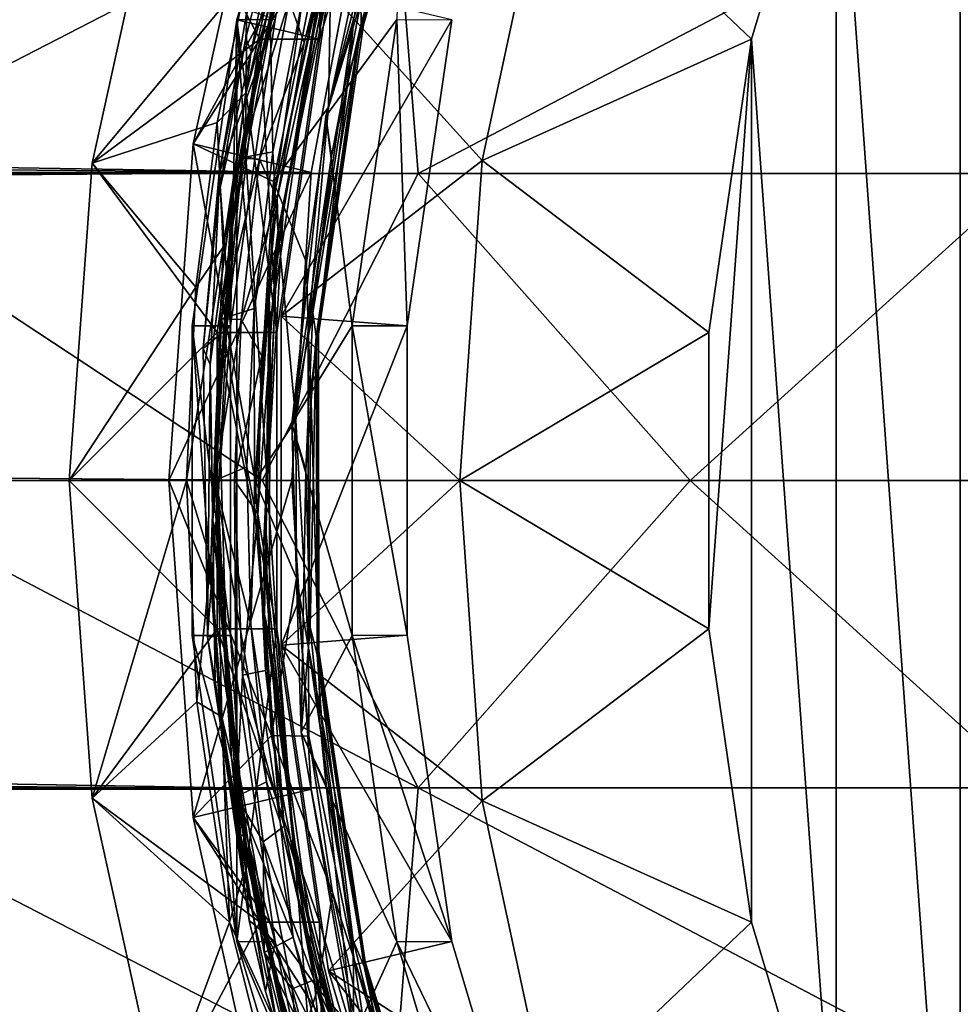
# Model space of a CAD drawing. Header units: metres. Extents: x -31 to 167, y -24 to 31.
# Tile 137 of 155: x 135.99 to 141.09, y -2.84 to 2.5. Entities that reach past the tile are written whole.
import ezdxf

# ---------------------------------------------------------------- set-up
doc = ezdxf.new("R2010")
doc.units = ezdxf.units.M
doc.layers.add('solid_12_381_042_XXX', color=7, linetype='CONTINUOUS')

msp = doc.modelspace()

# ---------------------------------------------------------------- linework, layer by layer
at = {"layer": 'solid_12_381_042_XXX'}
for points in [[(141.085266, -5.375212, 94.273827), (140.411819, 3.927416, 94.093376), (141.085388, 5.375432, 94.273865)], [(141.959229, -6.702368, 94.508011), (141.085266, -5.375212, 94.273827), (141.085388, 5.375432, 94.273865)], [(137.642303, 4.100674, 102.720535), (137.164658, 2.497711, 102.592552), (137.61203, 2.392269, 102.712425)], [(137.371796, 2.498149, 101.819832), (137.164658, 2.497711, 102.592552), (137.642303, 4.100674, 102.720535)], [(137.642303, 4.100674, 102.720535), (137.61203, 2.392269, 102.712425), (138.069504, 3.927416, 102.835007)], [(138.3172, 4.091602, 99.628288), (137.836746, 2.59253, 99.490944), (137.838531, 2.47726, 99.524689)], [(138.3172, 4.091602, 99.628288), (137.838531, 2.47726, 99.524689), (137.852036, 2.483036, 99.572098)], [(138.3172, 4.091602, 99.628288), (137.852036, 2.483036, 99.572098), (138.3302, 4.090789, 99.675606)], [(138.3302, 4.090789, 99.675606), (137.852036, 2.483036, 99.572098), (138.292953, 4.002988, 99.712242)], [(137.852036, 2.483036, 99.572098), (137.826675, 2.388041, 99.612038), (138.292953, 4.002988, 99.712242)], [(138.210068, 3.822769, 99.738243), (138.292953, 4.002988, 99.712242), (137.826675, 2.388041, 99.612038)], [(137.745941, 3.927354, 104.042404), (137.288422, 2.391787, 103.919815), (136.751053, 3.404332, 103.775826)], [(137.698364, 3.945593, 101.724228), (137.241318, 2.325645, 101.626518), (137.421448, 3.230697, 101.69268)], [(137.481644, 3.166265, 101.634026), (137.241318, 2.325645, 101.626518), (137.698364, 3.945593, 101.724228)], [(137.61203, 2.392269, 102.712425), (137.288422, 2.391787, 103.919815), (137.745941, 3.927354, 104.042404)], [(138.069504, 3.927416, 102.835007), (137.61203, 2.392269, 102.712425), (137.745941, 3.927354, 104.042404)], [(139.95433, 2.392269, 93.970795), (138.859268, 3.43233, 94.385666), (140.411819, 3.927416, 94.093376)], [(140.411713, -3.927149, 94.093353), (139.95433, 2.392269, 93.970795), (140.411819, 3.927416, 94.093376)], [(141.085266, -5.375212, 94.273827), (140.411713, -3.927149, 94.093353), (140.411819, 3.927416, 94.093376)], [(137.703217, 3.795976, 101.593018), (137.266953, 2.168676, 101.501038), (137.442993, 2.960407, 101.581375)], [(137.615967, 3.574589, 101.52919), (137.266953, 2.168676, 101.501038), (137.703217, 3.795976, 101.593018)], [(137.769119, 2.19277, 99.645042), (137.799225, 2.501845, 99.692413), (138.210068, 3.822769, 99.738243)], [(137.769119, 2.19277, 99.645042), (138.210068, 3.822769, 99.738243), (137.826675, 2.388041, 99.612038)], [(136.927841, 1.825897, 98.957397), (137.321396, 3.610875, 99.062851), (137.681244, 3.213739, 99.814682)], [(137.876968, 3.312529, 96.649773), (137.321396, 3.610875, 99.062851), (136.927841, 1.825897, 98.957397)], [(138.058563, 3.419265, 99.537781), (138.0625, 3.592291, 99.501907), (137.647461, 1.974247, 99.402557)], [(138.031784, 2.498149, 99.356728), (137.647461, 1.974247, 99.402557), (138.0625, 3.592291, 99.501907)], [(137.615967, 3.574589, 101.52919), (137.215118, 2.103152, 101.412727), (137.211258, 1.927539, 101.445908)], [(137.615967, 3.574589, 101.52919), (137.211258, 1.927539, 101.445908), (137.266953, 2.168676, 101.501038)], [(137.615967, 3.574589, 101.52919), (137.400269, 2.933925, 101.449692), (137.215118, 2.103152, 101.412727)], [(137.836746, 2.59253, 99.490944), (138.058563, 3.419265, 99.537781), (137.647461, 1.974247, 99.402557)], [(138.859268, 3.43233, 94.385666), (138.494736, 1.73513, 94.287994), (137.660706, 2.655618, 98.066727)], [(139.95433, 2.392269, 93.970795), (138.494736, 1.73513, 94.287994), (138.859268, 3.43233, 94.385666)], [(137.288422, 2.391787, 103.919815), (136.379959, 1.721204, 103.676392), (136.751053, 3.404332, 103.775826)], [(137.218094, 2.727765, 101.312462), (136.751053, 3.404332, 103.775826), (136.379959, 1.721204, 103.676392)], [(37.148029, 3.200509, 96.635056), (137.876968, 3.312529, 96.649773), (137.566803, 1.670365, 96.48613)], [(134.777191, 1.665178, 115.917656), (138.015991, 3.333018, 115.829559), (134.654129, 3.333018, 115.896492)], [(134.777191, 1.665178, 115.917656), (138.146347, 1.665178, 115.850395), (138.015991, 3.333018, 115.829559)], [(137.566803, 1.670365, 96.48613), (137.876968, 3.312529, 96.649773), (136.927841, 1.825897, 98.957397)], [(138.146347, 1.665178, 115.850395), (141.324127, 3.333018, 115.759171), (138.015991, 3.333018, 115.829559)], [(138.146347, 1.665178, 115.850395), (141.459457, 1.665178, 115.779716), (141.324127, 3.333018, 115.759171)], [(136.927841, 1.825897, 98.957397), (137.681244, 3.213739, 99.814682), (137.363556, 1.620375, 99.744774)], [(137.421448, 3.230697, 101.69268), (137.212936, 2.397159, 101.649628), (137.2202, 2.551497, 101.663155)], [(137.241318, 2.325645, 101.626518), (137.212936, 2.397159, 101.649628), (137.421448, 3.230697, 101.69268)], [(137.660583, 2.024271, 99.694405), (137.363556, 1.620375, 99.744774), (137.681244, 3.213739, 99.814682)], [(137.7267, 3.234282, 100.70224), (137.371979, 1.573729, 100.632545), (137.522659, 2.621186, 100.688751)], [(137.615234, 2.683312, 100.636765), (137.371979, 1.573729, 100.632545), (137.7267, 3.234282, 100.70224)], [(137.528503, 2.373195, 100.452141), (137.73439, 3.203917, 100.494659), (137.448547, 2.600259, 100.335617)], [(137.714417, 3.031487, 100.523415), (137.73439, 3.203917, 100.494659), (137.528503, 2.373195, 100.452141)], [(137.840729, 2.859664, 99.729851), (137.660583, 2.024271, 99.694405), (137.681244, 3.213739, 99.814682)], [(37.292912, 2.465328, 96.55143), (37.148029, 3.200509, 96.635056), (137.566803, 1.670365, 96.48613)], [(137.135757, 1.500095, 101.566833), (137.481644, 3.166265, 101.634026), (137.442993, 2.960407, 101.581375)], [(137.135757, 1.500095, 101.566833), (137.241318, 2.325645, 101.626518), (137.481644, 3.166265, 101.634026)], [(137.759262, 3.147948, 100.577515), (137.416641, 1.485354, 100.511139), (137.594238, 2.515057, 100.588264)], [(137.714417, 3.031487, 100.523415), (137.416641, 1.485354, 100.511139), (137.759262, 3.147948, 100.577515)], [(137.714417, 3.031487, 100.523415), (137.528503, 2.373195, 100.452141), (137.383499, 1.528944, 100.426125)], [(137.714417, 3.031487, 100.523415), (137.383499, 1.528944, 100.426125), (137.388687, 1.357015, 100.4617)], [(137.714417, 3.031487, 100.523415), (137.388687, 1.357015, 100.4617), (137.416641, 1.485354, 100.511139)], [(137.266953, 2.168676, 101.501038), (137.13501, 1.353207, 101.523445), (137.442993, 2.960407, 101.581375)], [(137.135757, 1.500095, 101.566833), (137.442993, 2.960407, 101.581375), (137.13501, 1.353207, 101.523445)], [(137.215118, 2.103152, 101.412727), (137.400269, 2.933925, 101.449692), (137.218094, 2.727765, 101.312462)], [(137.799225, 2.501845, 99.692413), (137.660583, 2.024271, 99.694405), (137.840729, 2.859664, 99.729851)], [(137.058228, 1.941049, 101.281372), (137.218094, 2.727765, 101.312462), (136.379959, 1.721204, 103.676392)], [(137.215118, 2.103152, 101.412727), (137.218094, 2.727765, 101.312462), (137.058228, 1.941049, 101.281372)], [(137.340073, 0.996532, 100.588829), (137.615234, 2.683312, 100.636765), (137.594238, 2.515057, 100.588264)], [(137.340073, 0.996532, 100.588829), (137.371979, 1.573729, 100.632545), (137.615234, 2.683312, 100.636765)], [(137.343872, 2.608452, 100.733566), (137.522659, 2.621186, 100.688751), (137.35994, 1.781782, 100.65799)], [(137.371979, 1.573729, 100.632545), (137.35994, 1.781782, 100.65799), (137.522659, 2.621186, 100.688751)], [(137.660706, 2.655618, 98.066727), (137.404007, 0.892086, 97.997948), (138.329391, 2.497958, 98.245903)], [(138.494736, 1.73513, 94.287994), (137.404007, 0.892086, 97.997948), (137.660706, 2.655618, 98.066727)], [(137.180771, 1.747361, 100.703011), (137.343872, 2.608452, 100.733566), (137.35994, 1.781782, 100.65799)], [(137.448547, 2.600259, 100.335617), (137.343872, 2.608452, 100.733566), (137.180771, 1.747361, 100.703011)], [(137.448547, 2.600259, 100.335617), (137.180771, 1.747361, 100.703011), (137.28656, 1.74184, 100.304924)], [(137.528503, 2.373195, 100.452141), (137.448547, 2.600259, 100.335617), (137.28656, 1.74184, 100.304924)], [(137.676697, 1.757775, 99.460754), (137.836746, 2.59253, 99.490944), (137.647461, 1.974247, 99.402557)], [(137.838531, 2.47726, 99.524689), (137.836746, 2.59253, 99.490944), (137.676697, 1.757775, 99.460754)], [(137.2202, 2.551497, 101.663155), (137.068665, 1.666034, 101.629272), (137.371796, 2.498149, 101.819832)], [(137.212936, 2.397159, 101.649628), (137.068665, 1.666034, 101.629272), (137.2202, 2.551497, 101.663155)], [(137.340073, 0.996532, 100.588829), (137.594238, 2.515057, 100.588264), (137.345352, 0.84512, 100.547134)], [(137.416641, 1.485354, 100.511139), (137.345352, 0.84512, 100.547134), (137.594238, 2.515057, 100.588264)], [(37.399559, 1.722439, 96.489632), (37.292912, 2.465328, 96.55143), (137.566803, 1.670365, 96.48613)], [(137.164658, 2.497711, 102.592552), (136.923096, 0.838034, 102.527824), (137.164703, -2.497958, 102.592567)], [(137.130157, 0.838402, 101.755089), (136.923096, 0.838034, 102.527824), (137.164658, 2.497711, 102.592552)], [(137.068665, 1.666034, 101.629272), (137.130157, 0.838402, 101.755089), (137.371796, 2.498149, 101.819832)], [(137.371796, 2.498149, 101.819832), (137.130157, 0.838402, 101.755089), (137.164658, 2.497711, 102.592552)], [(137.164658, 2.497711, 102.592552), (137.38063, -0.802565, 102.650421), (137.380646, 0.802787, 102.650429)], [(137.164658, 2.497711, 102.592552), (137.164703, -2.497958, 102.592567), (137.38063, -0.802565, 102.650421)], [(137.164658, 2.497711, 102.592552), (137.380646, 0.802787, 102.650429), (137.61203, 2.392269, 102.712425)], [(137.404007, 0.892086, 97.997948), (138.087799, 0.838251, 98.181168), (138.329391, 2.497958, 98.245903)], [(137.769119, 2.19277, 99.645042), (137.551422, 0.811035, 99.651817), (137.799225, 2.501845, 99.692413)], [(137.799225, 2.501845, 99.692413), (137.551422, 0.811035, 99.651817), (137.660583, 2.024271, 99.694405)], [(137.838531, 2.47726, 99.524689), (137.676697, 1.757775, 99.460754), (137.577087, 0.911886, 99.446938)], [(137.838531, 2.47726, 99.524689), (137.577087, 0.911886, 99.446938), (137.594025, 0.781141, 99.485054)], [(137.838531, 2.47726, 99.524689), (137.594025, 0.781141, 99.485054), (137.606613, 0.793592, 99.532173)], [(137.852036, 2.483036, 99.572098), (137.606613, 0.793592, 99.532173), (137.826675, 2.388041, 99.612038)], [(137.838531, 2.47726, 99.524689), (137.606613, 0.793592, 99.532173), (137.852036, 2.483036, 99.572098)], [(138.031784, 2.498149, 99.356728), (137.790146, 0.838402, 99.291977), (137.647461, 1.974247, 99.402557)], [(138.087799, 0.838251, 98.181168), (137.790146, 0.838402, 99.291977), (138.031784, 2.498149, 99.356728)], [(138.329391, 2.497958, 98.245903), (138.087799, 0.838251, 98.181168), (138.031784, 2.498149, 99.356728)], [(137.288422, 2.391787, 103.919815), (137.057129, 0.803101, 103.857841), (136.379959, 1.721204, 103.676392)], [(137.380646, 0.802787, 102.650429), (137.057129, 0.803101, 103.857841), (137.288422, 2.391787, 103.919815)], [(137.212936, 2.397159, 101.649628), (137.066605, 1.556413, 101.623199), (137.068665, 1.666034, 101.629272)], [(137.241318, 2.325645, 101.626518), (137.066605, 1.556413, 101.623199), (137.212936, 2.397159, 101.649628)], [(137.383499, 1.528944, 100.426125), (137.528503, 2.373195, 100.452141), (137.28656, 1.74184, 100.304924)], [(137.61203, 2.392269, 102.712425), (137.380646, 0.802787, 102.650429), (137.288422, 2.391787, 103.919815)], [(137.606613, 0.793592, 99.532173), (137.596756, 0.722083, 99.575928), (137.826675, 2.388041, 99.612038)], [(137.769119, 2.19277, 99.645042), (137.826675, 2.388041, 99.612038), (137.596756, 0.722083, 99.575928)], [(139.722961, 0.802787, 93.908798), (138.494736, 1.73513, 94.287994), (139.95433, 2.392269, 93.970795)], [(139.722946, -0.802565, 93.908798), (139.722961, 0.802787, 93.908798), (139.95433, 2.392269, 93.970795)], [(139.954285, -2.392017, 93.970779), (139.722946, -0.802565, 93.908798), (139.95433, 2.392269, 93.970795)], [(140.411713, -3.927149, 94.093353), (139.954285, -2.392017, 93.970779), (139.95433, 2.392269, 93.970795)], [(137.241318, 2.325645, 101.626518), (137.019348, 0.629179, 101.592926), (137.066605, 1.556413, 101.623199)], [(137.135757, 1.500095, 101.566833), (137.019348, 0.629179, 101.592926), (137.241318, 2.325645, 101.626518)], [(137.566086, 0.489928, 99.616684), (137.551422, 0.811035, 99.651817), (137.769119, 2.19277, 99.645042)], [(137.566086, 0.489928, 99.616684), (137.769119, 2.19277, 99.645042), (137.596756, 0.722083, 99.575928)], [(137.266953, 2.168676, 101.501038), (137.067673, 0.469671, 101.473625), (137.13501, 1.353207, 101.523445)], [(137.211258, 1.927539, 101.445908), (137.067673, 0.469671, 101.473625), (137.266953, 2.168676, 101.501038)], [(137.090927, 1.265124, 101.392197), (137.215118, 2.103152, 101.412727), (137.058228, 1.941049, 101.281372)], [(137.211258, 1.927539, 101.445908), (137.215118, 2.103152, 101.412727), (137.090927, 1.265124, 101.392197)], [(137.660583, 2.024271, 99.694405), (137.541748, 1.181441, 99.675339), (137.363556, 1.620375, 99.744774)], [(137.676697, 1.757775, 99.460754), (137.647461, 1.974247, 99.402557), (137.462173, 0.307659, 99.365761)], [(137.790146, 0.838402, 99.291977), (137.462173, 0.307659, 99.365761), (137.647461, 1.974247, 99.402557)], [(137.551422, 0.811035, 99.651817), (137.541748, 1.181441, 99.675339), (137.660583, 2.024271, 99.694405)], [(136.942184, 1.047836, 101.263779), (137.058228, 1.941049, 101.281372), (136.379959, 1.721204, 103.676392)], [(137.090927, 1.265124, 101.392197), (137.058228, 1.941049, 101.281372), (136.942184, 1.047836, 101.263779)], [(137.211258, 1.927539, 101.445908), (137.090927, 1.265124, 101.392197), (137.047623, 0.216133, 101.428177)], [(137.211258, 1.927539, 101.445908), (137.047623, 0.216133, 101.428177), (137.067673, 0.469671, 101.473625)], [(136.927841, 1.825897, 98.957397), (137.264069, 0, 99.733284), (136.79567, 0, 98.921982)], [(137.566803, 1.670365, 96.48613), (136.927841, 1.825897, 98.957397), (136.79567, 0, 98.921982)], [(136.927841, 1.825897, 98.957397), (137.363556, 1.620375, 99.744774), (137.264069, 0, 99.733284)], [(137.180771, 1.747361, 100.703011), (137.35994, 1.781782, 100.65799), (137.258224, 0.932432, 100.643585)], [(137.371979, 1.573729, 100.632545), (137.258224, 0.932432, 100.643585), (137.35994, 1.781782, 100.65799)], [(37.475029, 0.861589, 96.445824), (37.399559, 1.722439, 96.489632), (137.566803, 1.670365, 96.48613)], [(137.057129, 0.803101, 103.857841), (136.255371, 0, 103.643005), (136.379959, 1.721204, 103.676392)], [(136.942184, 1.047836, 101.263779), (136.379959, 1.721204, 103.676392), (136.255371, 0, 103.643005)], [(137.081253, 0.876204, 100.689377), (137.180771, 1.747361, 100.703011), (137.258224, 0.932432, 100.643585)], [(137.28656, 1.74184, 100.304924), (137.180771, 1.747361, 100.703011), (137.081253, 0.876204, 100.689377)], [(137.28656, 1.74184, 100.304924), (137.081253, 0.876204, 100.689377), (137.187653, 0.87343, 100.291458)], [(137.383499, 1.528944, 100.426125), (137.28656, 1.74184, 100.304924), (137.187653, 0.87343, 100.291458)], [(138.494736, 1.73513, 94.287994), (138.372253, 0, 94.255173), (137.404007, 0.892086, 97.997948)], [(137.577087, 0.911886, 99.446938), (137.676697, 1.757775, 99.460754), (137.462173, 0.307659, 99.365761)], [(139.722961, 0.802787, 93.908798), (138.372253, 0, 94.255173), (138.494736, 1.73513, 94.287994)], [(37.475029, 0.861589, 96.445824), (137.566803, 1.670365, 96.48613), (137.463043, 0, 96.431297)], [(137.301147, -0.000006, 115.875763), (138.146347, 1.665178, 115.850395), (134.777191, 1.665178, 115.917656)], [(134.974014, -0.000006, 115.921906), (137.301147, -0.000006, 115.875763), (134.777191, 1.665178, 115.917656)], [(137.566803, 1.670365, 96.48613), (136.79567, 0, 98.921982), (137.463043, 0, 96.431297)], [(137.068665, 1.666034, 101.629272), (136.981995, 0.715425, 101.613205), (137.130157, 0.838402, 101.755089)], [(137.066605, 1.556413, 101.623199), (136.981995, 0.715425, 101.613205), (137.068665, 1.666034, 101.629272)], [(137.301147, -0.000006, 115.875763), (139.621292, -0.000006, 115.827538), (138.146347, 1.665178, 115.850395)], [(139.621292, -0.000006, 115.827538), (141.459457, 1.665178, 115.779716), (138.146347, 1.665178, 115.850395)], [(139.621292, -0.000006, 115.827538), (141.904266, -0.000006, 115.777908), (141.459457, 1.665178, 115.779716)], [(137.483475, 0.328644, 99.672661), (137.264069, 0, 99.733284), (137.363556, 1.620375, 99.744774)], [(137.541748, 1.181441, 99.675339), (137.483475, 0.328644, 99.672661), (137.363556, 1.620375, 99.744774)], [(137.019348, 0.629179, 101.592926), (136.981995, 0.715425, 101.613205), (137.066605, 1.556413, 101.623199)], [(137.371979, 1.573729, 100.632545), (137.260483, -0.139715, 100.62883), (137.258224, 0.932432, 100.643585)], [(137.340073, 0.996532, 100.588829), (137.260483, -0.139715, 100.62883), (137.371979, 1.573729, 100.632545)], [(137.034912, -0.216973, 101.566078), (137.019348, 0.629179, 101.592926), (137.135757, 1.500095, 101.566833)], [(137.034912, -0.216973, 101.566078), (137.135757, 1.500095, 101.566833), (137.13501, 1.353207, 101.523445)], [(137.30014, 0.675502, 100.416771), (137.383499, 1.528944, 100.426125), (137.187653, 0.87343, 100.291458)], [(137.388687, 1.357015, 100.4617), (137.383499, 1.528944, 100.426125), (137.30014, 0.675502, 100.416771)], [(137.416641, 1.485354, 100.511139), (137.317902, -0.227404, 100.51088), (137.345352, 0.84512, 100.547134)], [(137.388687, 1.357015, 100.4617), (137.317902, -0.227404, 100.51088), (137.416641, 1.485354, 100.511139)], [(137.034912, -0.216973, 101.566078), (137.13501, 1.353207, 101.523445), (137.053833, -0.28349, 101.526749)], [(137.067673, 0.469671, 101.473625), (137.053833, -0.28349, 101.526749), (137.13501, 1.353207, 101.523445)], [(137.388687, 1.357015, 100.4617), (137.30014, 0.675502, 100.416771), (137.27887, -0.179916, 100.424095)], [(137.388687, 1.357015, 100.4617), (137.27887, -0.179916, 100.424095), (137.309174, -0.363636, 100.46666)], [(137.388687, 1.357015, 100.4617), (137.309174, -0.363636, 100.46666), (137.317902, -0.227404, 100.51088)], [(137.090927, 1.265124, 101.392197), (136.942184, 1.047836, 101.263779), (136.892258, 0, 101.266121)], [(137.024246, -0.42904, 101.400116), (137.090927, 1.265124, 101.392197), (136.892258, 0, 101.266121)], [(137.047623, 0.216133, 101.428177), (137.090927, 1.265124, 101.392197), (137.024246, -0.42904, 101.400116)], [(137.551422, 0.811035, 99.651817), (137.483475, 0.328644, 99.672661), (137.541748, 1.181441, 99.675339)], [(136.892258, 0, 101.266121), (136.942184, 1.047836, 101.263779), (136.255371, 0, 103.643005)], [(137.313492, -0.724573, 100.60804), (137.260483, -0.139715, 100.62883), (137.340073, 0.996532, 100.588829)], [(137.313492, -0.724573, 100.60804), (137.340073, 0.996532, 100.588829), (137.345352, 0.84512, 100.547134)], [(137.081253, 0.876204, 100.689377), (137.258224, 0.932432, 100.643585), (137.218018, 0.075707, 100.645821)], [(137.260483, -0.139715, 100.62883), (137.218018, 0.075707, 100.645821), (137.258224, 0.932432, 100.643585)], [(137.538666, 0.059869, 99.449608), (137.577087, 0.911886, 99.446938), (137.462173, 0.307659, 99.365761)], [(137.594025, 0.781141, 99.485054), (137.577087, 0.911886, 99.446938), (137.538666, 0.059869, 99.449608)], [(37.49995, 0, 96.431297), (37.475029, 0.861589, 96.445824), (137.463043, 0, 96.431297)], [(137.045868, 0, 100.69281), (137.081253, 0.876204, 100.689377), (137.218018, 0.075707, 100.645821)], [(137.187653, 0.87343, 100.291458), (137.081253, 0.876204, 100.689377), (137.045868, 0, 100.69281)], [(137.187653, 0.87343, 100.291458), (137.045868, 0, 100.69281), (137.152359, 0, 100.295364)], [(137.30014, 0.675502, 100.416771), (137.187653, 0.87343, 100.291458), (137.152359, 0, 100.295364)], [(137.404007, 0.892086, 97.997948), (137.404022, -0.892317, 97.997948), (138.087799, 0.838251, 98.181168)], [(138.372253, 0, 94.255173), (137.404022, -0.892317, 97.997948), (137.404007, 0.892086, 97.997948)], [(137.057129, 0.803101, 103.857841), (137.057129, -0.803101, 103.857841), (136.255371, 0, 103.643005)], [(137.130157, 0.838402, 101.755089), (137.130157, -0.838402, 101.755089), (136.923096, 0.838034, 102.527824)], [(136.923096, 0.838034, 102.527824), (136.923111, -0.838251, 102.527832), (137.164703, -2.497958, 102.592567)], [(137.130157, -0.838402, 101.755089), (136.923111, -0.838251, 102.527832), (136.923096, 0.838034, 102.527824)], [(136.981995, 0.715425, 101.613205), (137.005402, -0.845901, 101.630241), (137.130157, 0.838402, 101.755089)], [(137.005402, -0.845901, 101.630241), (137.130157, -0.838402, 101.755089), (137.130157, 0.838402, 101.755089)], [(137.38063, -0.802565, 102.650421), (137.057129, -0.803101, 103.857841), (137.057129, 0.803101, 103.857841)], [(137.380646, 0.802787, 102.650429), (137.38063, -0.802565, 102.650421), (137.057129, 0.803101, 103.857841)], [(137.313492, -0.724573, 100.60804), (137.345352, 0.84512, 100.547134), (137.33876, -0.843291, 100.571213)], [(137.317902, -0.227404, 100.51088), (137.33876, -0.843291, 100.571213), (137.345352, 0.84512, 100.547134)], [(137.404022, -0.892317, 97.997948), (138.087784, -0.838034, 98.18116), (138.087799, 0.838251, 98.181168)], [(137.790146, 0.838402, 99.291977), (137.790146, -0.838402, 99.291977), (137.462173, 0.307659, 99.365761)], [(137.551422, 0.811035, 99.651817), (137.551941, -0.907637, 99.6782), (137.483475, 0.328644, 99.672661)], [(137.566086, 0.489928, 99.616684), (137.551941, -0.907637, 99.6782), (137.551422, 0.811035, 99.651817)], [(138.087784, -0.838034, 98.18116), (137.790146, -0.838402, 99.291977), (137.790146, 0.838402, 99.291977)], [(138.087799, 0.838251, 98.181168), (138.087784, -0.838034, 98.18116), (137.790146, 0.838402, 99.291977)], [(139.722946, -0.802565, 93.908798), (138.372253, 0, 94.255173), (139.722961, 0.802787, 93.908798)], [(137.594025, 0.781141, 99.485054), (137.538666, 0.059869, 99.449608), (137.56221, -0.79636, 99.468941)], [(137.594025, 0.781141, 99.485054), (137.56221, -0.79636, 99.468941), (137.599258, -0.941969, 99.512764)], [(137.594025, 0.781141, 99.485054), (137.609543, -0.923175, 99.559219), (137.606613, 0.793592, 99.532173)], [(137.594025, 0.781141, 99.485054), (137.599258, -0.941969, 99.512764), (137.609543, -0.923175, 99.559219)], [(137.606613, 0.793592, 99.532173), (137.609543, -0.923175, 99.559219), (137.596756, 0.722083, 99.575928)], [(137.019348, 0.629179, 101.592926), (137.005402, -0.845901, 101.630241), (136.981995, 0.715425, 101.613205)], [(137.566086, 0.489928, 99.616684), (137.596756, 0.722083, 99.575928), (137.607254, -0.957811, 99.604454)], [(137.609543, -0.923175, 99.559219), (137.607254, -0.957811, 99.604454), (137.596756, 0.722083, 99.575928)], [(137.27887, -0.179916, 100.424095), (137.30014, 0.675502, 100.416771), (137.152359, 0, 100.295364)], [(137.019348, 0.629179, 101.592926), (137.046478, -1.088978, 101.626427), (137.005402, -0.845901, 101.630241)], [(137.034912, -0.216973, 101.566078), (137.046478, -1.088978, 101.626427), (137.019348, 0.629179, 101.592926)], [(137.613907, -1.229963, 99.655807), (137.551941, -0.907637, 99.6782), (137.566086, 0.489928, 99.616684)], [(137.613907, -1.229963, 99.655807), (137.566086, 0.489928, 99.616684), (137.607254, -0.957811, 99.604454)], [(137.047623, 0.216133, 101.428177), (137.117996, -1.245599, 101.513351), (137.067673, 0.469671, 101.473625)], [(137.067673, 0.469671, 101.473625), (137.117996, -1.245599, 101.513351), (137.053833, -0.28349, 101.526749)], [(137.483475, 0.328644, 99.672661), (137.487579, -0.528664, 99.68679), (137.264069, 0, 99.733284)], [(137.551941, -0.907637, 99.6782), (137.487579, -0.528664, 99.68679), (137.483475, 0.328644, 99.672661)], [(137.538666, 0.059869, 99.449608), (137.462173, 0.307659, 99.365761), (137.512909, -1.363314, 99.391953)], [(137.790146, -0.838402, 99.291977), (137.512909, -1.363314, 99.391953), (137.462173, 0.307659, 99.365761)], [(137.047623, 0.216133, 101.428177), (137.024246, -0.42904, 101.400116), (137.08284, -1.279793, 101.428757)], [(137.047623, 0.216133, 101.428177), (137.08284, -1.279793, 101.428757), (137.135513, -1.502804, 101.477966)], [(137.047623, 0.216133, 101.428177), (137.135513, -1.502804, 101.477966), (137.117996, -1.245599, 101.513351)], [(137.045868, 0, 100.69281), (137.218018, 0.075707, 100.645821), (137.240662, -0.781389, 100.664932)], [(137.260483, -0.139715, 100.62883), (137.240662, -0.781389, 100.664932), (137.218018, 0.075707, 100.645821)], [(137.56221, -0.79636, 99.468941), (137.538666, 0.059869, 99.449608), (137.512909, -1.363314, 99.391953)], [(37.475021, -0.861862, 96.445831), (37.49995, 0, 96.431297), (137.56694, -1.671417, 96.486198)], [(137.56694, -1.671417, 96.486198), (37.49995, 0, 96.431297), (137.463043, 0, 96.431297)], [(137.057129, -0.803101, 103.857841), (136.379959, -1.721196, 103.676392), (136.255371, 0, 103.643005)], [(136.892258, 0, 101.266121), (136.255371, 0, 103.643005), (136.379959, -1.721196, 103.676392)], [(136.79567, 0, 98.921982), (137.264069, 0, 99.733284), (137.352982, -1.380842, 99.770378)], [(136.927841, -1.825897, 98.957397), (136.79567, 0, 98.921982), (137.352982, -1.380842, 99.770378)], [(137.463043, 0, 96.431297), (136.79567, 0, 98.921982), (136.927841, -1.825897, 98.957397)], [(137.56694, -1.671417, 96.486198), (137.463043, 0, 96.431297), (136.927841, -1.825897, 98.957397)], [(134.777191, -1.665183, 115.917656), (138.146347, -1.665183, 115.850395), (134.974014, -0.000006, 115.921906)], [(138.146347, -1.665183, 115.850395), (137.301147, -0.000006, 115.875763), (134.974014, -0.000006, 115.921906)], [(136.948196, -1.198958, 101.298424), (136.892258, 0, 101.266121), (136.379959, -1.721196, 103.676392)], [(137.024246, -0.42904, 101.400116), (136.892258, 0, 101.266121), (136.948196, -1.198958, 101.298424)], [(137.045868, 0, 100.69281), (137.240662, -0.781389, 100.664932), (137.324966, -1.63131, 100.700523)], [(137.162674, -1.712341, 100.750069), (137.045868, 0, 100.69281), (137.324966, -1.63131, 100.700523)], [(137.152359, 0, 100.295364), (137.045868, 0, 100.69281), (137.162674, -1.712341, 100.750069)], [(137.152359, 0, 100.295364), (137.162674, -1.712341, 100.750069), (137.195068, -1.054611, 100.322403)], [(137.27887, -0.179916, 100.424095), (137.152359, 0, 100.295364), (137.195068, -1.054611, 100.322403)], [(137.487579, -0.528664, 99.68679), (137.352982, -1.380842, 99.770378), (137.264069, 0, 99.733284)], [(138.146347, -1.665183, 115.850395), (139.621292, -0.000006, 115.827538), (137.301147, -0.000006, 115.875763)], [(138.372253, 0, 94.255173), (138.494736, -1.73513, 94.287994), (137.404022, -0.892317, 97.997948)], [(138.146347, -1.665183, 115.850395), (141.459457, -1.665183, 115.779716), (139.621292, -0.000006, 115.827538)], [(139.722946, -0.802565, 93.908798), (138.494736, -1.73513, 94.287994), (138.372253, 0, 94.255173)], [(141.459457, -1.665183, 115.779716), (141.904266, -0.000006, 115.777908), (139.621292, -0.000006, 115.827538)], [(137.260483, -0.139715, 100.62883), (137.399323, -1.848312, 100.692108), (137.240662, -0.781389, 100.664932)], [(137.313492, -0.724573, 100.60804), (137.399323, -1.848312, 100.692108), (137.260483, -0.139715, 100.62883)], [(137.31929, -1.0294, 100.447853), (137.27887, -0.179916, 100.424095), (137.195068, -1.054611, 100.322403)], [(137.309174, -0.363636, 100.46666), (137.27887, -0.179916, 100.424095), (137.31929, -1.0294, 100.447853)], [(137.034912, -0.216973, 101.566078), (137.053833, -0.28349, 101.526749), (137.201569, -1.914808, 101.591293)], [(137.185608, -1.926466, 101.632607), (137.034912, -0.216973, 101.566078), (137.201569, -1.914808, 101.591293)], [(137.185608, -1.926466, 101.632607), (137.046478, -1.088978, 101.626427), (137.034912, -0.216973, 101.566078)], [(137.309174, -0.363636, 100.46666), (137.469391, -1.932263, 100.577545), (137.317902, -0.227404, 100.51088)], [(137.317902, -0.227404, 100.51088), (137.469391, -1.932263, 100.577545), (137.33876, -0.843291, 100.571213)], [(137.117996, -1.245599, 101.513351), (137.201569, -1.914808, 101.591293), (137.053833, -0.28349, 101.526749)], [(137.309174, -0.363636, 100.46666), (137.31929, -1.0294, 100.447853), (137.4207, -1.872811, 100.487854)], [(137.309174, -0.363636, 100.46666), (137.4207, -1.872811, 100.487854), (137.481003, -2.071635, 100.538773)], [(137.309174, -0.363636, 100.46666), (137.481003, -2.071635, 100.538773), (137.469391, -1.932263, 100.577545)], [(137.08284, -1.279793, 101.428757), (137.024246, -0.42904, 101.400116), (136.948196, -1.198958, 101.298424)], [(137.487579, -0.528664, 99.68679), (137.554138, -1.383832, 99.71769), (137.352982, -1.380842, 99.770378)], [(137.551941, -0.907637, 99.6782), (137.554138, -1.383832, 99.71769), (137.487579, -0.528664, 99.68679)], [(137.537079, -2.420568, 100.693886), (137.313492, -0.724573, 100.60804), (137.33876, -0.843291, 100.571213)], [(137.537079, -2.420568, 100.693886), (137.399323, -1.848312, 100.692108), (137.313492, -0.724573, 100.60804)], [(137.399323, -1.848312, 100.692108), (137.324966, -1.63131, 100.700523), (137.240662, -0.781389, 100.664932)], [(137.647858, -1.649034, 99.504868), (137.56221, -0.79636, 99.468941), (137.512909, -1.363314, 99.391953)], [(137.599258, -0.941969, 99.512764), (137.56221, -0.79636, 99.468941), (137.647858, -1.649034, 99.504868)], [(137.057129, -0.803101, 103.857841), (137.288422, -2.391787, 103.919815), (136.379959, -1.721196, 103.676392)], [(137.371796, -2.498149, 101.819832), (137.164703, -2.497958, 102.592567), (136.923111, -0.838251, 102.527832)], [(137.130157, -0.838402, 101.755089), (137.371796, -2.498149, 101.819832), (136.923111, -0.838251, 102.527832)], [(137.005402, -0.845901, 101.630241), (137.231003, -2.382926, 101.699455), (137.130157, -0.838402, 101.755089)], [(137.046478, -1.088978, 101.626427), (137.231003, -2.382926, 101.699455), (137.005402, -0.845901, 101.630241)], [(137.38063, -0.802565, 102.650421), (137.611969, -2.392017, 102.71241), (137.057129, -0.803101, 103.857841)], [(137.611969, -2.392017, 102.71241), (137.288422, -2.391787, 103.919815), (137.057129, -0.803101, 103.857841)], [(137.231003, -2.382926, 101.699455), (137.371796, -2.498149, 101.819832), (137.130157, -0.838402, 101.755089)], [(137.164703, -2.497958, 102.592567), (137.64241, -4.100938, 102.720566), (137.38063, -0.802565, 102.650421)], [(137.469391, -1.932263, 100.577545), (137.5746, -2.51322, 100.65995), (137.33876, -0.843291, 100.571213)], [(137.537079, -2.420568, 100.693886), (137.33876, -0.843291, 100.571213), (137.5746, -2.51322, 100.65995)], [(137.64241, -4.100938, 102.720566), (137.611969, -2.392017, 102.71241), (137.38063, -0.802565, 102.650421)], [(137.404022, -0.892317, 97.997948), (138.329346, -2.497711, 98.245888), (138.087784, -0.838034, 98.18116)], [(137.790146, -0.838402, 99.291977), (138.031784, -2.498149, 99.356728), (137.512909, -1.363314, 99.391953)], [(138.087784, -0.838034, 98.18116), (138.329346, -2.497711, 98.245888), (137.790146, -0.838402, 99.291977)], [(138.329346, -2.497711, 98.245888), (138.031784, -2.498149, 99.356728), (137.790146, -0.838402, 99.291977)], [(139.954285, -2.392017, 93.970779), (138.494736, -1.73513, 94.287994), (139.722946, -0.802565, 93.908798)], [(37.399574, -1.722441, 96.489632), (37.475021, -0.861862, 96.445831), (137.56694, -1.671417, 96.486198)], [(137.404022, -0.892317, 97.997948), (137.660767, -2.655909, 98.066742), (138.329346, -2.497711, 98.245888)], [(138.494736, -1.73513, 94.287994), (137.660767, -2.655909, 98.066742), (137.404022, -0.892317, 97.997948)], [(137.613907, -1.229963, 99.655807), (137.800537, -2.595196, 99.770561), (137.551941, -0.907637, 99.6782)], [(137.551941, -0.907637, 99.6782), (137.800537, -2.595196, 99.770561), (137.554138, -1.383832, 99.71769)], [(137.599258, -0.941969, 99.512764), (137.860428, -2.608248, 99.652214), (137.609543, -0.923175, 99.559219)], [(137.599258, -0.941969, 99.512764), (137.647858, -1.649034, 99.504868), (137.795013, -2.491165, 99.557106)], [(137.599258, -0.941969, 99.512764), (137.795013, -2.491165, 99.557106), (137.853683, -2.632648, 99.606743)], [(137.599258, -0.941969, 99.512764), (137.853683, -2.632648, 99.606743), (137.860428, -2.608248, 99.652214)], [(137.609543, -0.923175, 99.559219), (137.860428, -2.608248, 99.652214), (137.607254, -0.957811, 99.604454)], [(137.860428, -2.608248, 99.652214), (137.856995, -2.614281, 99.696716), (137.607254, -0.957811, 99.604454)], [(137.613907, -1.229963, 99.655807), (137.607254, -0.957811, 99.604454), (137.856995, -2.614281, 99.696716)], [(137.195068, -1.054611, 100.322403), (137.162674, -1.712341, 100.750069), (137.306412, -1.957118, 100.365746)], [(137.4207, -1.872811, 100.487854), (137.31929, -1.0294, 100.447853), (137.195068, -1.054611, 100.322403)], [(137.4207, -1.872811, 100.487854), (137.195068, -1.054611, 100.322403), (137.306412, -1.957118, 100.365746)], [(137.046478, -1.088978, 101.626427), (137.320206, -2.767365, 101.725319), (137.231003, -2.382926, 101.699455)], [(137.185608, -1.926466, 101.632607), (137.320206, -2.767365, 101.725319), (137.046478, -1.088978, 101.626427)], [(137.12529, -2.392105, 101.363983), (136.948196, -1.198958, 101.298424), (136.379959, -1.721196, 103.676392)], [(137.08284, -1.279793, 101.428757), (136.948196, -1.198958, 101.298424), (137.12529, -2.392105, 101.363983)], [(137.203201, -2.125988, 101.473877), (137.08284, -1.279793, 101.428757), (137.12529, -2.392105, 101.363983)], [(137.135513, -1.502804, 101.477966), (137.08284, -1.279793, 101.428757), (137.203201, -2.125988, 101.473877)], [(137.117996, -1.245599, 101.513351), (137.414352, -2.918474, 101.61834), (137.201569, -1.914808, 101.591293)], [(137.135513, -1.502804, 101.477966), (137.414352, -2.918474, 101.61834), (137.117996, -1.245599, 101.513351)], [(137.909149, -2.907757, 99.760582), (137.800537, -2.595196, 99.770561), (137.613907, -1.229963, 99.655807)], [(137.909149, -2.907757, 99.760582), (137.613907, -1.229963, 99.655807), (137.856995, -2.614281, 99.696716)], [(136.927841, -1.825897, 98.957397), (137.352982, -1.380842, 99.770378), (137.602921, -2.751906, 99.850281)], [(137.68222, -2.230837, 99.764931), (137.602921, -2.751906, 99.850281), (137.352982, -1.380842, 99.770378)], [(137.554138, -1.383832, 99.71769), (137.68222, -2.230837, 99.764931), (137.352982, -1.380842, 99.770378)], [(137.647858, -1.649034, 99.504868), (137.512909, -1.363314, 99.391953), (137.797638, -3.010381, 99.480621)], [(138.031784, -2.498149, 99.356728), (137.797638, -3.010381, 99.480621), (137.512909, -1.363314, 99.391953)], [(137.800537, -2.595196, 99.770561), (137.68222, -2.230837, 99.764931), (137.554138, -1.383832, 99.71769)], [(137.135513, -1.502804, 101.477966), (137.203201, -2.125988, 101.473877), (137.384872, -2.961082, 101.535271)], [(137.135513, -1.502804, 101.477966), (137.384872, -2.961082, 101.535271), (137.468857, -3.170849, 101.592758)], [(137.135513, -1.502804, 101.477966), (137.468857, -3.170849, 101.592758), (137.414352, -2.918474, 101.61834)], [(137.162674, -1.712341, 100.750069), (137.324966, -1.63131, 100.700523), (137.470505, -2.473116, 100.752304)], [(137.399323, -1.848312, 100.692108), (137.470505, -2.473116, 100.752304), (137.324966, -1.63131, 100.700523)], [(137.795013, -2.491165, 99.557106), (137.647858, -1.649034, 99.504868), (137.797638, -3.010381, 99.480621)], [(37.399574, -1.722441, 96.489632), (137.56694, -1.671417, 96.486198), (137.877472, -3.314482, 96.65004)], [(134.654114, -3.333016, 115.896492), (138.015991, -3.333016, 115.829559), (134.777191, -1.665183, 115.917656)], [(138.015991, -3.333016, 115.829559), (138.146347, -1.665183, 115.850395), (134.777191, -1.665183, 115.917656)], [(137.877472, -3.314482, 96.65004), (137.56694, -1.671417, 96.486198), (136.927841, -1.825897, 98.957397)], [(138.015991, -3.333016, 115.829559), (141.324127, -3.333016, 115.759171), (138.146347, -1.665183, 115.850395)], [(141.324127, -3.333016, 115.759171), (141.459457, -1.665183, 115.779716), (138.146347, -1.665183, 115.850395)], [(37.292881, -2.465245, 96.551422), (37.399574, -1.722441, 96.489632), (137.877472, -3.314482, 96.65004)], [(137.288422, -2.391787, 103.919815), (136.751038, -3.404319, 103.775826), (136.379959, -1.721196, 103.676392)], [(137.12529, -2.392105, 101.363983), (136.379959, -1.721196, 103.676392), (136.751038, -3.404319, 103.775826)], [(137.313187, -2.557482, 100.80291), (137.162674, -1.712341, 100.750069), (137.470505, -2.473116, 100.752304)], [(137.306412, -1.957118, 100.365746), (137.162674, -1.712341, 100.750069), (137.313187, -2.557482, 100.80291)], [(138.494736, -1.73513, 94.287994), (138.859268, -3.43233, 94.385666), (137.660767, -2.655909, 98.066742)], [(139.954285, -2.392017, 93.970779), (138.859268, -3.43233, 94.385666), (138.494736, -1.73513, 94.287994)], [(137.321396, -3.610875, 99.062851), (136.927841, -1.825897, 98.957397), (137.602921, -2.751906, 99.850281)], [(137.877472, -3.314482, 96.65004), (136.927841, -1.825897, 98.957397), (137.321396, -3.610875, 99.062851)], [(137.399323, -1.848312, 100.692108), (137.779282, -3.495367, 100.819077), (137.470505, -2.473116, 100.752304)], [(137.537079, -2.420568, 100.693886), (137.779282, -3.495367, 100.819077), (137.399323, -1.848312, 100.692108)], [(137.185608, -1.926466, 101.632607), (137.201569, -1.914808, 101.591293), (137.574265, -3.502555, 101.715477)], [(137.414352, -2.918474, 101.61834), (137.574265, -3.502555, 101.715477), (137.201569, -1.914808, 101.591293)], [(137.582642, -2.7058, 100.543922), (137.4207, -1.872811, 100.487854), (137.306412, -1.957118, 100.365746)], [(137.481003, -2.071635, 100.538773), (137.4207, -1.872811, 100.487854), (137.582642, -2.7058, 100.543922)], [(137.577805, -3.571519, 101.762871), (137.320206, -2.767365, 101.725319), (137.185608, -1.926466, 101.632607)], [(137.577805, -3.571519, 101.762871), (137.185608, -1.926466, 101.632607), (137.574265, -3.502555, 101.715477)], [(137.306412, -1.957118, 100.365746), (137.313187, -2.557482, 100.80291), (137.463852, -2.754104, 100.420113)], [(137.582642, -2.7058, 100.543922), (137.306412, -1.957118, 100.365746), (137.463852, -2.754104, 100.420113)], [(137.469391, -1.932263, 100.577545), (137.861053, -3.572836, 100.707611), (137.5746, -2.51322, 100.65995)], [(137.481003, -2.071635, 100.538773), (137.861053, -3.572836, 100.707611), (137.469391, -1.932263, 100.577545)], [(137.481003, -2.071635, 100.538773), (137.582642, -2.7058, 100.543922), (137.806839, -3.531834, 100.616585)], [(137.481003, -2.071635, 100.538773), (137.806839, -3.531834, 100.616585), (137.892807, -3.710745, 100.674156)], [(137.481003, -2.071635, 100.538773), (137.892807, -3.710745, 100.674156), (137.861053, -3.572836, 100.707611)], [(137.384872, -2.961082, 101.535271), (137.203201, -2.125988, 101.473877), (137.12529, -2.392105, 101.363983)], [(137.68222, -2.230837, 99.764931), (137.870972, -3.062518, 99.828026), (137.602921, -2.751906, 99.850281)], [(137.800537, -2.595196, 99.770561), (137.870972, -3.062518, 99.828026), (137.68222, -2.230837, 99.764931)], [(137.288422, -2.391787, 103.919815), (137.745941, -3.927354, 104.042404), (136.751038, -3.404319, 103.775826)], [(137.415985, -3.54049, 101.459854), (137.12529, -2.392105, 101.363983), (136.751038, -3.404319, 103.775826)], [(137.384872, -2.961082, 101.535271), (137.12529, -2.392105, 101.363983), (137.415985, -3.54049, 101.459854)], [(137.231003, -2.382926, 101.699455), (137.320206, -2.767365, 101.725319), (137.371796, -2.498149, 101.819832)], [(138.069397, -3.927149, 102.834976), (137.745941, -3.927354, 104.042404), (137.288422, -2.391787, 103.919815)], [(137.611969, -2.392017, 102.71241), (138.069397, -3.927149, 102.834976), (137.288422, -2.391787, 103.919815)], [(137.64241, -4.100938, 102.720566), (138.069397, -3.927149, 102.834976), (137.611969, -2.392017, 102.71241)], [(140.411713, -3.927149, 94.093353), (138.859268, -3.43233, 94.385666), (139.954285, -2.392017, 93.970779)], [(137.99614, -4.036456, 100.841621), (137.537079, -2.420568, 100.693886), (137.5746, -2.51322, 100.65995)], [(137.99614, -4.036456, 100.841621), (137.779282, -3.495367, 100.819077), (137.537079, -2.420568, 100.693886)], [(37.148018, -3.200506, 96.635056), (37.292881, -2.465245, 96.551422), (137.877472, -3.314482, 96.65004)], [(137.84935, -4.100873, 101.947792), (137.64241, -4.100938, 102.720566), (137.164703, -2.497958, 102.592567)], [(137.371796, -2.498149, 101.819832), (137.84935, -4.100873, 101.947792), (137.164703, -2.497958, 102.592567)], [(137.313187, -2.557482, 100.80291), (137.470505, -2.473116, 100.752304), (137.677124, -3.30139, 100.820137)], [(137.320206, -2.767365, 101.725319), (137.653259, -3.869608, 101.819595), (137.371796, -2.498149, 101.819832)], [(137.653259, -3.869608, 101.819595), (137.84935, -4.100873, 101.947792), (137.371796, -2.498149, 101.819832)], [(137.779282, -3.495367, 100.819077), (137.677124, -3.30139, 100.820137), (137.470505, -2.473116, 100.752304)], [(137.660767, -2.655909, 98.066742), (138.806992, -4.100674, 98.373871), (138.329346, -2.497711, 98.245888)], [(138.002991, -3.319235, 99.62545), (137.795013, -2.491165, 99.557106), (137.797638, -3.010381, 99.480621)], [(137.853683, -2.632648, 99.606743), (137.795013, -2.491165, 99.557106), (138.002991, -3.319235, 99.62545)], [(138.031784, -2.498149, 99.356728), (138.509338, -4.100873, 99.48468), (137.797638, -3.010381, 99.480621)], [(138.329346, -2.497711, 98.245888), (138.806992, -4.100674, 98.373871), (138.031784, -2.498149, 99.356728)], [(138.806992, -4.100674, 98.373871), (138.509338, -4.100873, 99.48468), (138.031784, -2.498149, 99.356728)], [(137.524002, -3.388315, 100.871834), (137.313187, -2.557482, 100.80291), (137.677124, -3.30139, 100.820137)], [(137.463852, -2.754104, 100.420113), (137.313187, -2.557482, 100.80291), (137.524002, -3.388315, 100.871834)], [(137.861053, -3.572836, 100.707611), (138.047333, -4.125916, 100.811325), (137.5746, -2.51322, 100.65995)], [(137.99614, -4.036456, 100.841621), (137.5746, -2.51322, 100.65995), (138.047333, -4.125916, 100.811325)], [(137.909149, -2.907757, 99.760582), (138.280899, -4.1976, 99.923752), (137.800537, -2.595196, 99.770561)], [(137.800537, -2.595196, 99.770561), (138.280899, -4.1976, 99.923752), (137.870972, -3.062518, 99.828026)], [(137.853683, -2.632648, 99.606743), (138.342789, -4.207574, 99.805939), (137.860428, -2.608248, 99.652214)], [(137.860428, -2.608248, 99.652214), (138.342789, -4.207574, 99.805939), (137.856995, -2.614281, 99.696716)], [(138.342789, -4.207574, 99.805939), (138.33992, -4.211802, 99.850578), (137.856995, -2.614281, 99.696716)], [(137.909149, -2.907757, 99.760582), (137.856995, -2.614281, 99.696716), (138.33992, -4.211802, 99.850578)], [(137.660767, -2.655909, 98.066742), (138.168655, -4.360475, 98.202827), (138.806992, -4.100674, 98.373871)], [(138.859268, -3.43233, 94.385666), (138.168655, -4.360475, 98.202827), (137.660767, -2.655909, 98.066742)], [(137.853683, -2.632648, 99.606743), (138.002991, -3.319235, 99.62545), (138.269867, -4.127017, 99.709251)], [(137.853683, -2.632648, 99.606743), (138.269867, -4.127017, 99.709251), (138.340515, -4.236494, 99.761681)], [(137.853683, -2.632648, 99.606743), (138.340515, -4.236494, 99.761681), (138.342789, -4.207574, 99.805939)], [(137.582642, -2.7058, 100.543922), (137.463852, -2.754104, 100.420113), (137.661118, -3.491168, 100.484093)], [(137.806839, -3.531834, 100.616585), (137.582642, -2.7058, 100.543922), (137.661118, -3.491168, 100.484093)], [(137.577805, -3.571519, 101.762871), (137.653259, -3.869608, 101.819595), (137.320206, -2.767365, 101.725319)], [(137.321396, -3.610875, 99.062851), (137.602921, -2.751906, 99.850281), (138.010941, -4.082847, 99.972305)], [(137.463852, -2.754104, 100.420113), (137.524002, -3.388315, 100.871834), (137.661118, -3.491168, 100.484093)], [(138.120193, -3.878307, 99.907173), (138.010941, -4.082847, 99.972305), (137.602921, -2.751906, 99.850281)], [(137.870972, -3.062518, 99.828026), (138.120193, -3.878307, 99.907173), (137.602921, -2.751906, 99.850281)]]:
    msp.add_3dface(points, dxfattribs=at)

doc.saveas('drawing.dxf')
